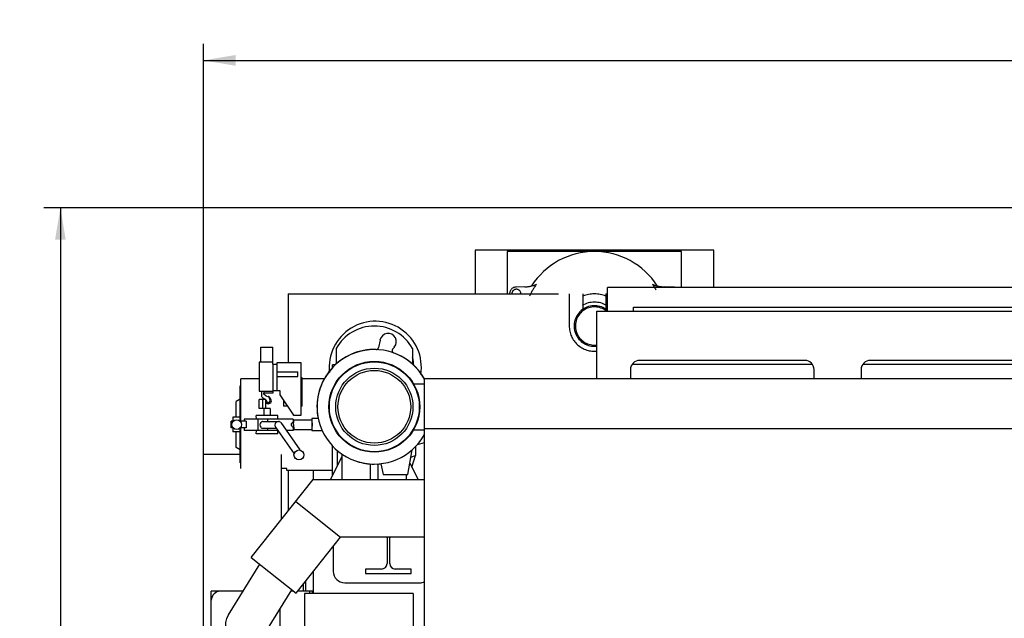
# Model space of a CAD drawing. Header units: millimetres. Extents: x 0 to 1189, y 0 to 841.
# Tile 53 of 106: x 687 to 795, y 268 to 333. Entities that reach past the tile are written whole.
import ezdxf
from ezdxf.enums import TextEntityAlignment as Align

# ---------------------------------------------------------------- set-up
doc = ezdxf.new("R2010")
doc.units = ezdxf.units.MM
doc.header["$LTSCALE"] = 65.395
doc.linetypes.add('PHANTOM', pattern=[0.8, 0.45, -0.05, 0.1, -0.05, 0.1, -0.05])
doc.layers.get('0').update_dxf_attribs({"linetype": 'CONTINUOUS'})
for name, color, linetype in [('1907_731000_02_SIMPLE1_D_ABL659', 7, 'CONTINUOUS'), ('1907_731000_02_SIMPLE1_T1_D_PBL660', 7, 'CONTINUOUS'), ('1907_733000_06_SIMPLE1_A_ABL657', 7, 'CONTINUOUS'), ('1907_733000_06_SIMPLE1_T1_A_PBL682', 7, 'CONTINUOUS'), ('1907_733000_06_SIMPLE1_T2_A_PBL658', 7, 'CONTINUOUS'), ('1907_733000_06_SIMPLE1_T3_A_PBL681', 7, 'CONTINUOUS'), ('1907_733000_06_SIMPLE1_T4_A_PBL954', 7, 'CONTINUOUS'), ('1907_734000_04_SIMPLE1_C_ABL668', 7, 'CONTINUOUS'), ('1907_734000_04_SIMPLE1_T1_C_PBL669', 7, 'CONTINUOUS'), ('32007_040000_TLKGS_KS_V_ABL655', 7, 'CONTINUOUS'), ('32007_041000_TLKGS_KS_V_ABL656', 7, 'CONTINUOUS'), ('32007_042000_TLKGS_KS_TL_V_ABL661', 7, 'CONTINUOUS'), ('32007_390500_01_SIMPLE1_T1_X_PBL709', 7, 'CONTINUOUS'), ('32007_390500_01_SIMPLE1_X_ABL708', 7, 'CONTINUOUS'), ('32007_723000_05_SIMPLE1_T1_X_PBL663', 7, 'CONTINUOUS'), ('32007_723000_05_SIMPLE1_X_ABL662', 7, 'CONTINUOUS'), ('32097_000000_TLKGS_MARKETING_ABL654', 7, 'CONTINUOUS'), ('32097_030000_TLKGS_V_ABL664', 7, 'CONTINUOUS'), ('32097_100000_TLKGS_V_ABL665', 7, 'CONTINUOUS'), ('32097_111000_01_SIMPLE1_T1_X_PBL680', 7, 'CONTINUOUS'), ('32097_111000_01_SIMPLE1_X_ABL679', 7, 'CONTINUOUS'), ('32097_152000_01_SIMPLE1_T1_VOR_PBL667', 7, 'CONTINUOUS'), ('32097_152000_01_SIMPLE1_T2_VOR_PBL697', 7, 'CONTINUOUS'), ('32097_152000_01_SIMPLE1_VORAB_ABL666', 7, 'CONTINUOUS'), ('32097_300000_TLKGS_V_ABL705', 7, 'CONTINUOUS'), ('32097_700000_TLKGS_V_ABL686', 7, 'CONTINUOUS'), ('32097_727000_01_SIMPLE1_T1_VOR_PBL688', 7, 'CONTINUOUS'), ('32097_727000_01_SIMPLE1_VORAB_ABL687', 7, 'CONTINUOUS'), ('34007_390700_01_SIMPLE1_T2_X_PBL707', 7, 'CONTINUOUS'), ('34007_390700_01_SIMPLE1_X#AF0_ABL706', 7, 'CONTINUOUS'), ('34007_391700_01_SIMPLE1_T1_X_PBL675', 7, 'CONTINUOUS'), ('34007_391700_01_SIMPLE1_X_ABL674', 7, 'CONTINUOUS'), ('top_7_VBL653', 7, 'CONTINUOUS')]:
    doc.layers.add(name, color=color, linetype=linetype)
doc.styles.get("Standard").update_dxf_attribs({"font": 'txt', "width": 0.6})
doc.dimstyles.new('DIMSTYLE_2', dxfattribs={"dimtxt": 3.5, "dimasz": 3.5, "dimexe": 1.8, "dimexo": 0, "dimgap": 0.875, "dimtad": 1, "dimdec": 0, "dimlfac": 20, "dimdsep": 46, "dimtxsty": 'Standard', "dimblk": '_FILLED', "dimblk1": '_FILLED', "dimblk2": '_FILLED', "dimcen": 0.09, "dimadec": 0, "dimazin": 0, "dimtp": 2, "dimtm": 2, "dimtfac": 1, "dimtdec": 0, "dimtofl": 0, "dimtmove": 0, "dimatfit": 3, "dimldrblk": '_FILLED', "dimfxl": 1, "dimtolj": 1, "dimarcsym": 0})

# ---------------------------------------------------------------- blocks, each defined once
blk = doc.blocks.new('_FILLED')
at = {"color": 0, "linetype": 'ByBlock'}
blk.add_solid([(0, 0), (-1, 0.167), (-1, -0.167)], dxfattribs=at)
blk = doc.blocks.new('*D2')
at = {"color": 2, "linetype": 'Continuous'}
for p, q in [((1011.53, 312.9), (690.02, 312.9)), ((691.82, 312.9), (691.82, 254.57)), ((691.82, 196.23), (691.82, 254.57)), ((1004.12, 196.23), (690.02, 196.23))]:
    blk.add_line(p, q, dxfattribs=at)
at = {"color": 2, "linetype": 'Continuous', "xscale": 3.5, "yscale": 3.5, "zscale": 3.5}
for p, rotation in [((691.82, 312.9), 90), ((691.82, 196.23), 270)]:
    blk.add_blockref('_FILLED', p, dxfattribs=dict(at, rotation=rotation))
at = {"color": 2, "linetype": 'Continuous', "width": 0.636905}
blk.add_text('2333', height=3.5, rotation=90, dxfattribs=at).set_placement((690.95, 254.57), align=Align.CENTER)
blk = doc.blocks.new('*D33')
at = {"color": 2, "linetype": 'Continuous'}
for p, q in [((707.4, 285.98), (707.4, 330.76)), ((1084.5, 259.52), (1084.5, 330.76)), ((707.4, 328.96), (895.95, 328.96)), ((1084.5, 328.96), (895.95, 328.96))]:
    blk.add_line(p, q, dxfattribs=at)
at = {"color": 2, "linetype": 'Continuous', "xscale": 3.5, "yscale": 3.5, "zscale": 3.5, "rotation": 180}
blk.add_blockref('_FILLED', (707.4, 328.96), dxfattribs=at)
at = {"color": 2, "linetype": 'Continuous', "xscale": 3.5, "yscale": 3.5, "zscale": 3.5}
blk.add_blockref('_FILLED', (1084.5, 328.96), dxfattribs=at)
at = {"color": 2, "linetype": 'Continuous', "width": 0.672619}
blk.add_text('7542', height=3.5, dxfattribs=at).set_placement((895.95, 329.84), align=Align.CENTER)
blk = doc.blocks.new('1907_733000_06_SIMPLE1_T2_A_PBL658', base_point=(716.11, 290.68))
at = {"layer": '1907_733000_06_SIMPLE1_T2_A_PBL658', "color": 7, "linetype": 'Continuous'}
for p, q in [((713.65, 296.07), (713.65, 297.68)), ((713.65, 297.68), (714.95, 297.68)), ((714.95, 296.07), (714.95, 297.68)), ((713.48, 296.07), (713.48, 292.91)), ((714.97, 296.07), (713.48, 296.07)), ((714.97, 295.83), (714.97, 296.07)), ((714.97, 295.83), (714.97, 292.66)), ((714.97, 295.83), (715.39, 295.83)), ((715.39, 296), (715.39, 292.98)), ((718.06, 296), (715.39, 296)), ((715.4, 295), (715.4, 294.5)), ((715.4, 295), (717.68, 295)), ((717.68, 294.5), (717.68, 295)), ((718.06, 290.26), (718.06, 296)), ((721.46, 295.46), (721.46, 295.75)), ((721.77, 295.75), (721.46, 295.75)), ((711.48, 289.62), (711.48, 294.25)), ((713.48, 294.25), (711.48, 294.25)), ((715.4, 294.5), (717.68, 294.5)), ((718.17, 294.35), (718.06, 294.35)), ((718.17, 291.26), (718.17, 294.35)), ((720.58, 294.25), (718.17, 294.25)), ((711.42, 289.62), (711.42, 293.46)), ((711.48, 293.46), (711.42, 293.46)), ((713.48, 292.91), (714.97, 292.91)), ((713.73, 292.91), (713.73, 292.36)), ((713.99, 292.91), (713.99, 292.66)), ((714.97, 292.98), (715.73, 292.98)), ((715.73, 292.98), (715.73, 292.51)), ((711.42, 292.01), (710.98, 291.75)), ((713.46, 291), (713.46, 292)), ((714.19, 292), (713.46, 292)), ((713.82, 292.19), (714.06, 292.05)), ((713.88, 291), (713.88, 292)), ((713.89, 291), (713.89, 292)), ((713.99, 292.55), (713.99, 292.66)), ((714.97, 292.66), (713.99, 292.66)), ((714.24, 292.34), (713.99, 292.55)), ((714.06, 292.05), (714.11, 292)), ((714.19, 291), (714.19, 292)), ((714.19, 291.91), (714.2, 291.9)), ((714.2, 291.9), (714.3, 291.74)), ((714.41, 292.29), (714.24, 292.34)), ((714.66, 291.9), (714.58, 292.25)), ((715.73, 292.51), (717.23, 290.26)), ((716.12, 291.91), (716.12, 291.26)), ((710.98, 290.05), (710.98, 291.75)), ((714.67, 291), (713.46, 291)), ((713.98, 291), (713.98, 290.25)), ((714.67, 291), (714.67, 290.25)), ((716.56, 291.26), (716.12, 291.26)), ((718.17, 291.26), (718.06, 291.26)), ((710.44, 288.88), (710.44, 289.62)), ((710.66, 289.62), (710.44, 289.62)), ((710.62, 290.05), (710.62, 289.62)), ((711.42, 290.05), (710.62, 290.05)), ((712.05, 289.62), (711.38, 289.62)), ((711.41, 290.05), (711.41, 289.62)), ((711.83, 289.85), (711.83, 289.62)), ((717.18, 289.85), (711.83, 289.85)), ((712.05, 289.62), (712.05, 288.88)), ((713.19, 289.85), (713.16, 290.25)), ((715.49, 290.25), (713.16, 290.25)), ((713.38, 288.6), (713.38, 289.85)), ((714.42, 289.6), (714.42, 289.85)), ((717.18, 289.85), (717.18, 289.51)), ((717.23, 290.26), (718.06, 290.26)), ((717.29, 289.77), (719.2, 289.77)), ((719.2, 289.9), (719.2, 289.42)), ((719.91, 289.9), (719.2, 289.9)), ((710.66, 288.88), (710.44, 288.88)), ((710.62, 288.88), (710.62, 288.45)), ((712.05, 288.88), (711.38, 288.88)), ((711.41, 288.88), (711.41, 288.45)), ((711.42, 285.08), (711.42, 288.88)), ((711.48, 284.45), (711.48, 288.88)), ((711.83, 288.88), (711.83, 288.6)), ((715.51, 288.6), (711.83, 288.6)), ((713.16, 288.25), (713.18, 288.6)), ((713.89, 289.6), (715.57, 289.6)), ((713.89, 288.85), (715.34, 288.85)), ((714.42, 288.6), (714.42, 288.85)), ((715.25, 288.97), (717.28, 286.05)), ((715.82, 289.47), (717.89, 286.48)), ((717.18, 288.6), (716.42, 288.6)), ((717.16, 289.51), (717.23, 289.51)), ((717.16, 288.99), (717.23, 288.99)), ((717.18, 288.99), (717.18, 288.6)), ((717.29, 288.73), (719.2, 288.73)), ((719.26, 289.44), (719.2, 289.42)), ((719.2, 289.08), (719.2, 288.6)), ((719.2, 289.08), (719.26, 289.06)), ((719.2, 288.6), (720.35, 288.6)), ((719.26, 289.06), (719.26, 289.44)), ((711.42, 288.45), (710.62, 288.45)), ((710.98, 286.75), (710.98, 288.45)), ((715.49, 288.25), (713.16, 288.25)), ((711.42, 286.49), (710.98, 286.75)), ((721.46, 283.67), (721.46, 286.93)), ((716.48, 284.45), (715.9, 284.45)), ((716.48, 284.25), (716.48, 284.45)), ((721.46, 284.25), (716.48, 284.25))]:
    blk.add_line(p, q, dxfattribs=at)
for centre, radius in [((711.02, 289.25), 0.525), ((717.81, 285.94), 0.545)]:
    blk.add_circle(centre, radius, dxfattribs=at)
for centre, radius, start, end in [((713.93, 292.36), 0.2, 180, 239), ((714.47, 291.86), 0.335, 213.7549, 66.7089), ((714.47, 291.85), 0.2, 213.2, 14), ((714.48, 292.18), 0.125, 35.221, 119.0808), ((722.71, 289.25), 3.46, 176.9242, 180.069), ((722.71, 289.25), 3.46, 179.931, 183.0758)]:
    blk.add_arc(centre, radius, start, end, dxfattribs=at)
for centre, major_axis, ratio, start_param, end_param in [((717.27, 289.25), (0, 5), 0.36397, 1.369438, 1.45036), ((717.27, 289.25), (0, 5), 0.36397, -4.58192, -4.511031), ((717.4, 289.25), (0.458, 0), 0.573431, 2.803416, 3.479769)]:
    blk.add_ellipse(centre, major_axis=major_axis, ratio=ratio, start_param=start_param, end_param=end_param, dxfattribs=at)
for points, knots in [([(717.22, 289.25), (717.22, 289.32), (717.22, 289.44), (717.24, 289.6), (717.26, 289.71), (717.27, 289.76), (717.29, 289.77), (717.29, 289.77)], [0, 0, 0, 0, 0.37303, 0.69053, 0.90635, 0.967433, 1, 1, 1, 1]), ([(713.89, 289.6), (713.85, 289.6), (713.76, 289.57), (713.6, 289.46), (713.51, 289.22), (713.6, 288.98), (713.76, 288.87), (713.85, 288.85), (713.89, 288.85)], [0, 0, 0, 0, 0.120963, 0.244997, 0.5, 0.755003, 0.879037, 1, 1, 1, 1]), ([(715.57, 289.6), (715.48, 289.6), (715.29, 289.5), (715.2, 289.32), (715.19, 289.22)], [0, 0, 0, 0, 0.49008, 1, 1, 1, 1]), ([(715.19, 289.22), (715.19, 289.2), (715.18, 289.11), (715.21, 289.03), (715.25, 288.97)], [0, 0, 0, 0, 0.259908, 1, 1, 1, 1]), ([(715.82, 289.47), (715.79, 289.51), (715.72, 289.57), (715.62, 289.6), (715.57, 289.6)], [0, 0, 0, 0, 0.497405, 1, 1, 1, 1]), ([(717.16, 289.51), (717.15, 289.51), (717.12, 289.49), (717.05, 289.44), (717, 289.38), (716.97, 289.34)], [0, 0, 0, 0, 0.145461, 0.383288, 1, 1, 1, 1]), ([(716.97, 289.16), (717, 289.12), (717.05, 289.06), (717.12, 289.01), (717.15, 288.99), (717.16, 288.99)], [0, 0, 0, 0, 0.616717, 0.854542, 1, 1, 1, 1]), ([(717.22, 289.25), (717.22, 289.18), (717.22, 289.06), (717.24, 288.9), (717.26, 288.79), (717.27, 288.74), (717.29, 288.73), (717.29, 288.73)], [0, 0, 0, 0, 0.37303, 0.69053, 0.90635, 0.967433, 1, 1, 1, 1])]:
    blk.add_open_spline(points, degree=3, knots=knots, dxfattribs=at)
blk = doc.blocks.new('1907_733000_06_SIMPLE1_T3_A_PBL681', base_point=(726.02, 291.13))
at = {"layer": '1907_733000_06_SIMPLE1_T3_A_PBL681', "color": 7, "linetype": 'Continuous'}
for p, q in [((726.64, 298.46), (726.48, 297.64)), ((721.88, 295.86), (721.88, 297.55)), ((728.01, 297.48), (728.2, 297.69)), ((730.17, 297.55), (730.17, 295.86)), ((730.3, 293.69), (731.48, 293.69)), ((730.3, 288.69), (731.48, 288.69)), ((729.67, 283.81), (730.14, 286.49)), ((730.73, 287.08), (731.48, 287.28)), ((726.34, 284.95), (726.74, 284.98)), ((726.74, 284.98), (727, 283.81)), ((727, 283.81), (729.67, 283.81))]:
    blk.add_line(p, q, dxfattribs=at)
for radius in [4.95, 4.9, 4.21, 3.96]:
    blk.add_circle((726.02, 291.19), radius, dxfattribs=at)
for centre, radius, start, end in [((726.02, 295.24), 4.75, 29.1104, 150.8896), ((727.52, 298.29), 0.9, 318.496, 169.1385), ((726.02, 291.19), 6.25, 88.1189, 188.9151), ((726.02, 291.19), 6.24, 28.9992, 331.0008), ((726.24, 297.69), 0.25, 268.1508, 349.1734), ((728.2, 297.32), 0.25, 138.457, 250.4683), ((726.02, 291.19), 6.25, 29.3119, 70.4669), ((726.02, 291.19), 6.25, 311.2229, 318.8253), ((726.02, 291.19), 6.25, 252.7207, 269.5669)]:
    blk.add_arc(centre, radius, start, end, dxfattribs=at)
blk = doc.blocks.new('1907_733000_06_SIMPLE1_T1_A_PBL682', base_point=(726.02, 285.05))
at = {"layer": '1907_733000_06_SIMPLE1_T1_A_PBL682', "color": 7, "linetype": 'Continuous'}
for p, q in [((722.02, 284.77), (722.02, 286.4)), ((730.52, 286.85), (730.52, 285.88)), ((721.25, 283.25), (722.52, 285.76)), ((722.52, 283.25), (722.52, 286.01)), ((730.01, 285.7), (730.52, 285.88)), ((730.11, 284.6), (730.52, 285.88)), ((730.52, 285.88), (730.52, 285.87)), ((730.52, 285.88), (730.52, 285.88)), ((725.62, 283.28), (725.62, 284.96)), ((726.42, 283.25), (726.42, 284.96)), ((729.89, 285.04), (730.8, 283.25)), ((729.52, 283.28), (729.52, 283.81))]:
    blk.add_line(p, q, dxfattribs=at)
blk = doc.blocks.new('1907_733000_06_SIMPLE1_T4_A_PBL954', base_point=(726.111, 295.631))
at = {"layer": '1907_733000_06_SIMPLE1_T4_A_PBL954', "color": 7, "linetype": 'Continuous'}
for radius, start, end in [(5.017, 350.91318, 186.70808), (4.2, 3.15474, 14.54881)]:
    blk.add_arc((726.125, 295.5), radius, start, end, dxfattribs=at)
blk = doc.blocks.new('1907_733000_06_SIMPLE1_A_ABL657', base_point=(726.02, 290.85))
at = {"layer": '1907_733000_06_SIMPLE1_T1_A_PBL682'}
blk.add_blockref('1907_733000_06_SIMPLE1_T1_A_PBL682', (726.02, 285.05), dxfattribs=at)
at = {"layer": '1907_733000_06_SIMPLE1_T2_A_PBL658'}
blk.add_blockref('1907_733000_06_SIMPLE1_T2_A_PBL658', (716.11, 290.68), dxfattribs=at)
at = {"layer": '1907_733000_06_SIMPLE1_T3_A_PBL681'}
blk.add_blockref('1907_733000_06_SIMPLE1_T3_A_PBL681', (726.02, 291.13), dxfattribs=at)
at = {"layer": '1907_733000_06_SIMPLE1_T4_A_PBL954'}
blk.add_blockref('1907_733000_06_SIMPLE1_T4_A_PBL954', (726.11, 295.63), dxfattribs=at)
blk = doc.blocks.new('1907_731000_02_SIMPLE1_T1_D_PBL660', base_point=(711.65, 250))
at = {"layer": '1907_731000_02_SIMPLE1_T1_D_PBL660', "color": 7, "linetype": 'Continuous'}
for p, q in [((707.4, 214.03), (707.4, 285.98)), ((711.42, 285.98), (707.4, 285.98)), ((715.9, 278.91), (715.9, 285.98)), ((715.9, 234.93), (715.9, 263.59)), ((715.9, 224.48), (715.9, 233.8)), ((715.9, 214.03), (715.9, 220.63)), ((715.9, 214.03), (707.4, 214.03))]:
    blk.add_line(p, q, dxfattribs=at)
blk = doc.blocks.new('1907_731000_02_SIMPLE1_D_ABL659', base_point=(711.65, 250))
at = {"layer": '1907_731000_02_SIMPLE1_T1_D_PBL660'}
blk.add_blockref('1907_731000_02_SIMPLE1_T1_D_PBL660', (711.65, 250), dxfattribs=at)
blk = doc.blocks.new('1907_734000_04_SIMPLE1_T1_C_PBL669', base_point=(717.1, 246.65))
at = {"layer": '1907_734000_04_SIMPLE1_T1_C_PBL669', "color": 7, "linetype": 'Continuous'}
for p, q in [((718.3, 271.09), (718.3, 271.9)), ((718.3, 235.95), (718.3, 263.59)), ((718.3, 229.32), (718.3, 235.06)), ((718.3, 233.04), (715.9, 233.04)), ((716.65, 221.4), (716.65, 233.04)), ((718.3, 221.71), (718.3, 227.82)), ((718.3, 221.71), (716.65, 221.71))]:
    blk.add_line(p, q, dxfattribs=at)
blk = doc.blocks.new('1907_734000_04_SIMPLE1_C_ABL668', base_point=(717.1, 246.65))
at = {"layer": '1907_734000_04_SIMPLE1_T1_C_PBL669'}
blk.add_blockref('1907_734000_04_SIMPLE1_T1_C_PBL669', (717.1, 246.65), dxfattribs=at)
blk = doc.blocks.new('34007_391700_01_SIMPLE1_T1_X_PBL675', base_point=(726.496, 256.95))
at = {"layer": '34007_391700_01_SIMPLE1_T1_X_PBL675', "color": 7, "linetype": 'Continuous'}
for p, q in [((718.402, 270.85), (718.402, 245.85)), ((730.252, 270.85), (718.402, 270.85)), ((730.252, 270.85), (730.252, 245.85)), ((733.59, 256.95), (730.252, 256.95)), ((734.59, 244.05), (734.59, 255.95)), ((730.252, 245.85), (718.402, 245.85)), ((727.69, 245.05), (727.69, 244.05)), ((728.69, 243.05), (733.59, 243.05))]:
    blk.add_line(p, q, dxfattribs=at)
for centre, start, end in [((733.59, 255.95), 0, 90), ((726.69, 245.05), 0, 54.62605), ((728.69, 244.05), 180, 270), ((733.59, 244.05), 270, 360)]:
    blk.add_arc(centre, 1, start, end, dxfattribs=at)
blk = doc.blocks.new('34007_391700_01_SIMPLE1_X_ABL674', base_point=(726.496, 256.95))
at = {"layer": '34007_391700_01_SIMPLE1_T1_X_PBL675'}
blk.add_blockref('34007_391700_01_SIMPLE1_T1_X_PBL675', (726.496, 256.95), dxfattribs=at)
blk = doc.blocks.new('32007_390500_01_SIMPLE1_T1_X_PBL709', base_point=(776.462, 302.905))
at = {"layer": '32007_390500_01_SIMPLE1_T1_X_PBL709', "color": 7, "linetype": 'Continuous'}
for p, q in [((751.425, 301.6), (751.425, 304.21)), ((801.5, 304.21), (751.425, 304.21)), ((801.5, 301.6), (801.5, 304.21))]:
    blk.add_line(p, q, dxfattribs=at)
blk = doc.blocks.new('32007_390500_01_SIMPLE1_X_ABL708', base_point=(776.4625, 302.905))
at = {"layer": '32007_390500_01_SIMPLE1_T1_X_PBL709'}
blk.add_blockref('32007_390500_01_SIMPLE1_T1_X_PBL709', (776.4625, 302.905), dxfattribs=at)
blk = doc.blocks.new('32007_041000_TLKGS_KS_V_ABL656', base_point=(754.45, 258.74))
at = {"layer": '1907_731000_02_SIMPLE1_D_ABL659'}
blk.add_blockref('1907_731000_02_SIMPLE1_D_ABL659', (711.65, 250), dxfattribs=at)
at = {"layer": '1907_733000_06_SIMPLE1_A_ABL657'}
blk.add_blockref('1907_733000_06_SIMPLE1_A_ABL657', (726.02, 290.85), dxfattribs=at)
at = {"layer": '1907_734000_04_SIMPLE1_C_ABL668'}
blk.add_blockref('1907_734000_04_SIMPLE1_C_ABL668', (717.1, 246.65), dxfattribs=at)
at = {"layer": '32007_390500_01_SIMPLE1_X_ABL708'}
blk.add_blockref('32007_390500_01_SIMPLE1_X_ABL708', (776.46, 302.9), dxfattribs=at)
at = {"layer": '34007_391700_01_SIMPLE1_X_ABL674'}
blk.add_blockref('34007_391700_01_SIMPLE1_X_ABL674', (726.5, 256.95), dxfattribs=at)
blk = doc.blocks.new('32007_723000_05_SIMPLE1_T1_X_PBL663', base_point=(719.87, 273.44))
at = {"layer": '32007_723000_05_SIMPLE1_T1_X_PBL663', "color": 7, "linetype": 'Continuous'}
for p, q in [((725.3, 283.25), (725.3, 283.28)), ((725.3, 283.28), (726.3, 283.28)), ((726.3, 283.25), (726.3, 283.28)), ((728.8, 283.25), (728.8, 283.28)), ((728.8, 283.28), (729.8, 283.28)), ((729.8, 283.25), (729.8, 283.28)), ((727.4, 276.9), (727.4, 274.1)), ((727.7, 274.1), (727.7, 276.9)), ((721.55, 275.98), (721.55, 273.25)), ((710.12, 268.51), (713.54, 274.02)), ((725.05, 273.5), (725.05, 273)), ((726.8, 273.5), (725.05, 273.5)), ((725.05, 273), (730.05, 273)), ((730.05, 273.5), (728.3, 273.5)), ((730.05, 273), (730.05, 273.5)), ((718.55, 271.09), (718.55, 272.21)), ((722.8, 272), (731, 272)), ((708.26, 263.59), (708.26, 271.09)), ((711.72, 271.09), (708.26, 271.09)), ((713.9, 266.17), (717.04, 271.23)), ((717.22, 271.09), (716.95, 271.09)), ((719, 271.09), (717.66, 271.09)), ((719, 270.85), (719, 271.09)), ((719.3, 271.09), (719, 271.09)), ((719.3, 270.85), (719.3, 271.09)), ((715.76, 264.59), (715.76, 269.17)), ((708.26, 263.59), (718.4, 263.59))]:
    blk.add_line(p, q, dxfattribs=at)
for centre, radius, start, end in [((726.8, 276.9), 0.6, 0, 6.8021), ((728.3, 276.9), 0.6, 173.1979, 180), ((726.8, 274.1), 0.6, 270, 360), ((728.3, 274.1), 0.6, 180, 270), ((722.8, 273.25), 1.25, 180, 270), ((731, 273.25), 1.25, 270, 292.4067), ((709.26, 270.09), 1, 90, 180), ((712.01, 267.34), 2.22, 148.1905, 328.1905), ((709.26, 264.59), 1, 180, 270), ((714.76, 264.59), 1, 270, 360)]:
    blk.add_arc(centre, radius, start, end, dxfattribs=at)
blk = doc.blocks.new('32007_723000_05_SIMPLE1_X_ABL662', base_point=(719.87, 273.44))
at = {"layer": '32007_723000_05_SIMPLE1_T1_X_PBL663'}
blk.add_blockref('32007_723000_05_SIMPLE1_T1_X_PBL663', (719.87, 273.44), dxfattribs=at)
blk = doc.blocks.new('32007_042000_TLKGS_KS_TL_V_ABL661', base_point=(719.87, 273.44))
at = {"layer": '32007_723000_05_SIMPLE1_X_ABL662'}
blk.add_blockref('32007_723000_05_SIMPLE1_X_ABL662', (719.87, 273.44), dxfattribs=at)
blk = doc.blocks.new('32007_040000_TLKGS_KS_V_ABL655', base_point=(754.45, 258.74))
at = {"layer": '32007_041000_TLKGS_KS_V_ABL656'}
blk.add_blockref('32007_041000_TLKGS_KS_V_ABL656', (754.45, 258.74), dxfattribs=at)
at = {"layer": '32007_042000_TLKGS_KS_TL_V_ABL661'}
blk.add_blockref('32007_042000_TLKGS_KS_TL_V_ABL661', (719.87, 273.44), dxfattribs=at)
blk = doc.blocks.new('32097_152000_01_SIMPLE1_T1_VOR_PBL667', base_point=(858.12, 250))
at = {"layer": '32097_152000_01_SIMPLE1_T1_VOR_PBL667', "color": 8, "linetype": 'PHANTOM'}
for p, q in [((716.65, 303.5), (716.65, 296)), ((716.65, 303.5), (748.75, 303.5)), ((747.25, 303.5), (747.25, 300)), ((748.75, 303.5), (748.75, 301.81)), ((751.25, 303.5), (751.25, 301.81)), ((751.25, 303.5), (751.42, 303.5)), ((716.65, 284.25), (716.65, 279.85))]:
    blk.add_line(p, q, dxfattribs=at)
blk.add_arc((750, 300), 2.75, 180, 276.364, dxfattribs=at)
blk = doc.blocks.new('32097_152000_01_SIMPLE1_T2_VOR_PBL697', base_point=(750, 303.03))
at = {"layer": '32097_152000_01_SIMPLE1_T2_VOR_PBL697', "color": 8, "linetype": 'PHANTOM'}
for p, q in [((737, 308.25), (737, 303.5)), ((763, 308.25), (737, 308.25)), ((740.5, 308.12), (740.5, 303.5)), ((759.5, 308.12), (740.5, 308.12)), ((759.5, 304.21), (759.5, 308.12)), ((763, 304.21), (763, 308.25)), ((742.42, 304.28), (741.48, 304.25)), ((758.52, 304.25), (757.58, 304.28))]:
    blk.add_line(p, q, dxfattribs=at)
for centre, radius, start, end in [((750, 300), 8.12, 32.5736, 147.4264), ((741.5, 303.5), 0.75, 91.618, 180.0086), ((741.5, 303.5), 0.5, 0, 180), ((742.33, 307.77), 3.5, 271.618, 292.7142), ((750, 300), 7.79, 144.2847, 154.995), ((750, 300), 7.79, 30.4222, 35.7153), ((757.67, 307.77), 3.5, 247.2858, 268.382), ((758.5, 303.5), 0.75, 72.0708, 88.382), ((750, 300), 2.6, 58.9215, 121.0785), ((750, 300), 3.5, 69.0133, 110.9867), ((750, 300), 2.21, 50.7598, 276.3489), ((750, 300), 2.08, 51.2597, 276.723)]:
    blk.add_arc(centre, radius, start, end, dxfattribs=at)
blk = doc.blocks.new('32097_152000_01_SIMPLE1_VORAB_ABL666', base_point=(858.12, 250))
at = {"layer": '32097_152000_01_SIMPLE1_T1_VOR_PBL667'}
blk.add_blockref('32097_152000_01_SIMPLE1_T1_VOR_PBL667', (858.12, 250), dxfattribs=at)
at = {"layer": '32097_152000_01_SIMPLE1_T2_VOR_PBL697'}
blk.add_blockref('32097_152000_01_SIMPLE1_T2_VOR_PBL697', (750, 303.03), dxfattribs=at)
blk = doc.blocks.new('32097_111000_01_SIMPLE1_T1_X_PBL680', base_point=(858.45, 247.75))
at = {"layer": '32097_111000_01_SIMPLE1_T1_X_PBL680', "color": 7, "linetype": 'Continuous'}
for p, q in [((719.4, 283.25), (719.4, 284.25)), ((719.4, 270.85), (719.4, 273.28))]:
    blk.add_line(p, q, dxfattribs=at)
blk = doc.blocks.new('32097_111000_01_SIMPLE1_X_ABL679', base_point=(858.45, 247.75))
at = {"layer": '32097_111000_01_SIMPLE1_T1_X_PBL680'}
blk.add_blockref('32097_111000_01_SIMPLE1_T1_X_PBL680', (858.45, 247.75), dxfattribs=at)
blk = doc.blocks.new('32097_100000_TLKGS_V_ABL665', base_point=(858.12, 250))
at = {"layer": '32097_111000_01_SIMPLE1_X_ABL679'}
blk.add_blockref('32097_111000_01_SIMPLE1_X_ABL679', (858.45, 247.75), dxfattribs=at)
at = {"layer": '32097_152000_01_SIMPLE1_VORAB_ABL666'}
blk.add_blockref('32097_152000_01_SIMPLE1_VORAB_ABL666', (858.12, 250), dxfattribs=at)
blk = doc.blocks.new('32097_727000_01_SIMPLE1_T1_VOR_PBL688', base_point=(889.06, 267.4))
at = {"layer": '32097_727000_01_SIMPLE1_T1_VOR_PBL688', "color": 7, "linetype": 'Continuous'}
for p, q in [((731.48, 266.57), (731.48, 294.25)), ((977.58, 294.25), (731.48, 294.25)), ((977.58, 288.78), (731.48, 288.78)), ((712.6, 274.76), (719.36, 283.25)), ((719.36, 283.25), (731.48, 283.25)), ((717.46, 280.86), (722.34, 276.98)), ((717.49, 270.88), (722.34, 276.98)), ((731.48, 276.98), (722.34, 276.98)), ((712.6, 274.76), (717.49, 270.88))]:
    blk.add_line(p, q, dxfattribs=at)
blk = doc.blocks.new('32097_727000_01_SIMPLE1_VORAB_ABL687', base_point=(889.06, 267.4))
at = {"layer": '32097_727000_01_SIMPLE1_T1_VOR_PBL688'}
blk.add_blockref('32097_727000_01_SIMPLE1_T1_VOR_PBL688', (889.06, 267.4), dxfattribs=at)
blk = doc.blocks.new('32097_700000_TLKGS_V_ABL686', base_point=(889.06, 267.4))
at = {"layer": '32097_727000_01_SIMPLE1_VORAB_ABL687'}
blk.add_blockref('32097_727000_01_SIMPLE1_VORAB_ABL687', (889.06, 267.4), dxfattribs=at)
blk = doc.blocks.new('34007_390700_01_SIMPLE1_T2_X_PBL707', base_point=(776.48, 298.16))
at = {"layer": '34007_390700_01_SIMPLE1_T2_X_PBL707', "color": 7, "linetype": 'Continuous'}
for p, q in [((750.25, 294.25), (750.25, 301.6)), ((750.25, 301.6), (802.72, 301.6)), ((754.25, 301.6), (754.25, 302.06)), ((754.25, 302.06), (798.75, 302.06)), ((798.75, 302.06), (798.75, 301.6)), ((802.72, 301.6), (802.72, 294.25)), ((772.92, 296.25), (754.92, 296.25)), ((798.05, 296.25), (780.05, 296.25)), ((753.92, 295.25), (753.92, 294.25)), ((754.25, 295.81), (754.25, 295.99)), ((773.75, 295.81), (754.25, 295.81)), ((773.92, 294.25), (773.92, 295.25)), ((779.05, 295.25), (779.05, 294.25)), ((798.75, 295.81), (779.22, 295.81)), ((798.75, 295.96), (798.75, 295.81)), ((799.05, 294.25), (799.05, 295.25))]:
    blk.add_line(p, q, dxfattribs=at)
for centre, start, end in [((754.92, 295.25), 90, 180), ((772.92, 295.25), 0, 90), ((780.05, 295.25), 90, 180), ((798.05, 295.25), 0, 90)]:
    blk.add_arc(centre, 1, start, end, dxfattribs=at)
blk = doc.blocks.new('34007_390700_01_SIMPLE1_X#AF0_ABL706', base_point=(855.98, 298.16))
at = {"layer": '34007_390700_01_SIMPLE1_T2_X_PBL707'}
blk.add_blockref('34007_390700_01_SIMPLE1_T2_X_PBL707', (776.48, 298.16), dxfattribs=at)
blk = doc.blocks.new('32097_300000_TLKGS_V_ABL705', base_point=(855.98, 298.16))
at = {"layer": '34007_390700_01_SIMPLE1_X#AF0_ABL706'}
blk.add_blockref('34007_390700_01_SIMPLE1_X#AF0_ABL706', (855.98, 298.16), dxfattribs=at)
blk = doc.blocks.new('32097_030000_TLKGS_V_ABL664', base_point=(889.06, 252.32))
at = {"layer": '32097_100000_TLKGS_V_ABL665'}
blk.add_blockref('32097_100000_TLKGS_V_ABL665', (858.12, 250), dxfattribs=at)
at = {"layer": '32097_300000_TLKGS_V_ABL705'}
blk.add_blockref('32097_300000_TLKGS_V_ABL705', (855.98, 298.16), dxfattribs=at)
at = {"layer": '32097_700000_TLKGS_V_ABL686'}
blk.add_blockref('32097_700000_TLKGS_V_ABL686', (889.06, 267.4), dxfattribs=at)
blk = doc.blocks.new('32097_000000_TLKGS_MARKETING_ABL654', base_point=(888.24, 252.32))
at = {"layer": '32007_040000_TLKGS_KS_V_ABL655'}
blk.add_blockref('32007_040000_TLKGS_KS_V_ABL655', (754.45, 258.74), dxfattribs=at)
at = {"layer": '32097_030000_TLKGS_V_ABL664'}
blk.add_blockref('32097_030000_TLKGS_V_ABL664', (889.06, 252.32), dxfattribs=at)
blk = doc.blocks.new('TOP_7_VBL653', base_point=(896.95, 252.32))
at = {"layer": '32097_000000_TLKGS_MARKETING_ABL654'}
blk.add_blockref('32097_000000_TLKGS_MARKETING_ABL654', (888.24, 252.32), dxfattribs=at)

msp = doc.modelspace()

# ---------------------------------------------------------------- block references
at = {"layer": 'top_7_VBL653'}
msp.add_blockref('TOP_7_VBL653', (896.95002, 252.325), dxfattribs=at)

# ---------------------------------------------------------------- dimensions: what is measured, and where the dimension line sits
at = {"color": 2, "linetype": 'Continuous'}
dim = msp.add_linear_dim(base=(1084.50004, 328.9632), p1=(707.4, 285.975), p2=(1084.50004, 259.525), dimstyle='DIMSTYLE_2', dxfattribs=at)
dim.commit()
dim.dimension.update_dxf_attribs({"geometry": '*D33', "text_midpoint": (895.61672, 328.9632), "dimtype": 160})
dim = msp.add_linear_dim(base=(691.8215, 196.23085), p1=(1011.535, 312.9), p2=(1004.11977, 196.23085), angle=270, dimstyle='DIMSTYLE_2', dxfattribs=at)
dim.commit()
dim.dimension.update_dxf_attribs({"geometry": '*D2', "text_midpoint": (691.8215, 254.23211), "dimtype": 160})

doc.saveas('drawing.dxf')
